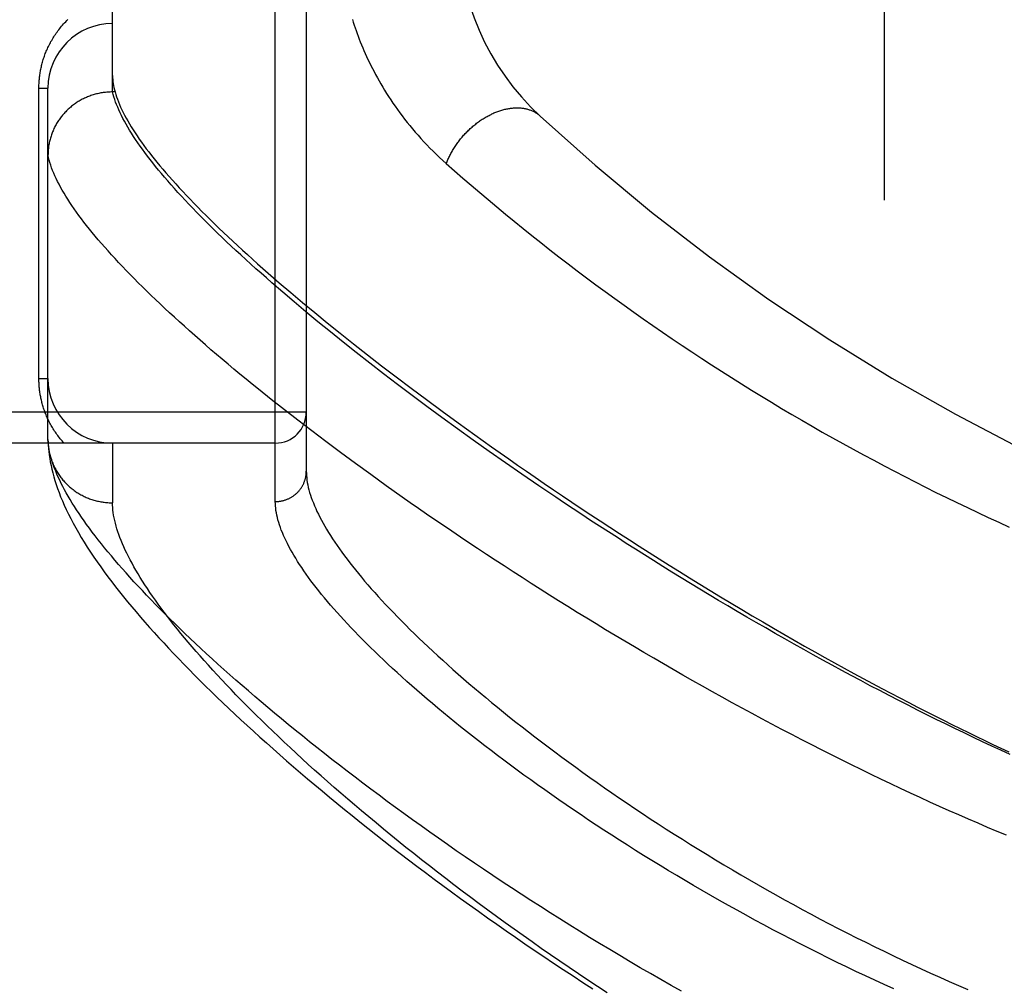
# Model space of a CAD drawing. Header units: inches. Extents: x 0 to 283, y 0 to 183.
# Tile 104 of 256: x 122.693 to 123.646, y 77.67 to 78.607. Entities that reach past the tile are written whole.
import ezdxf

# ---------------------------------------------------------------- set-up
doc = ezdxf.new("R2010")
doc.units = ezdxf.units.IN
doc.header["$LTSCALE"] = 15.583333
doc.header["$MEASUREMENT"] = 0
doc.linetypes.add('HIDDEN', pattern=[0.2, 0.1, -0.1])
for name, color, linetype in [('DEFAULT_2', 8, 'HIDDEN'), ('RIGHTHAND_DOOR_ASSEMBLY', 7, 'CONTINUOUS'), ('SUBPANEL', 7, 'CONTINUOUS')]:
    doc.layers.add(name, color=color, linetype=linetype)

msp = doc.modelspace()

# ---------------------------------------------------------------- linework, layer by layer
at = {"layer": 'DEFAULT_2', "color": 8, "linetype": 'HIDDEN'}
msp.add_line((123.52933, 123.62398), (123.52933, 54.51998), dxfattribs=at)
at = {"layer": 'RIGHTHAND_DOOR_ASSEMBLY', "color": 8, "linetype": 'HIDDEN'}
for p, q in [((122.94008, 78.14041), (122.94008, 79.25356)), ((122.97008, 79.22417), (122.97008, 78.1698)), ((122.78258, 78.53696), (122.78258, 78.85701)), ((122.7113, 78.54073), (122.72008, 78.54073)), ((122.7113, 78.25948), (122.7113, 78.54073)), ((122.72008, 78.20037), (122.72008, 78.54073)), ((122.78258, 78.53696), (122.78144, 78.53695)), ((122.78495, 78.53696), (122.78258, 78.53696)), ((122.94393, 78.35228), (122.95498, 78.34284)), ((122.95829, 78.33366), (122.94728, 78.34305)), ((122.95498, 78.34284), (122.9664, 78.33322)), ((122.96964, 78.32411), (122.95829, 78.33366)), ((122.9664, 78.33322), (122.97821, 78.32342)), ((122.98134, 78.31443), (122.96964, 78.32411)), ((122.97821, 78.32342), (122.99039, 78.31346)), ((122.99337, 78.30461), (122.98134, 78.31443)), ((122.99039, 78.31346), (123.00296, 78.30332)), ((123.00574, 78.29466), (122.99337, 78.30461)), ((123.00296, 78.30332), (123.0159, 78.29302)), ((123.01844, 78.28458), (123.00574, 78.29466)), ((123.0159, 78.29302), (123.02922, 78.28255)), ((123.03148, 78.27437), (123.01844, 78.28458)), ((123.02922, 78.28255), (123.04293, 78.27192)), ((123.04484, 78.26404), (123.03148, 78.27437)), ((123.04293, 78.27192), (123.05701, 78.26114)), ((122.7113, 78.25948), (122.72008, 78.25948)), ((123.05851, 78.2536), (123.04484, 78.26404)), ((123.05701, 78.26114), (123.07147, 78.2502)), ((123.07251, 78.24306), (123.05851, 78.2536)), ((123.07147, 78.2502), (123.0863, 78.23911)), ((122.94885, 78.22933), (122.93612, 78.23937)), ((123.08681, 78.23241), (123.07251, 78.24306)), ((123.0863, 78.23911), (123.10151, 78.22788)), ((122.96192, 78.21916), (122.94885, 78.22933)), ((123.10142, 78.22167), (123.08681, 78.23241)), ((122.97008, 78.22698), (121.87808, 78.22698)), ((123.11633, 78.21084), (123.10142, 78.22167)), ((123.10151, 78.22788), (123.11709, 78.21652)), ((122.97535, 78.20887), (122.96192, 78.21916)), ((123.13153, 78.19994), (123.11633, 78.21084)), ((123.11709, 78.21652), (123.13304, 78.20502)), ((122.98911, 78.19845), (122.97535, 78.20887)), ((123.13304, 78.20502), (123.14936, 78.1934)), ((122.94008, 78.19698), (121.87808, 78.19698)), ((122.72008, 78.20037), (122.72013, 78.19797)), ((122.78258, 78.19698), (122.78258, 78.13917)), ((123.00321, 78.18792), (122.98911, 78.19845)), ((123.147, 78.18897), (123.13153, 78.19994)), ((123.01765, 78.17729), (123.00321, 78.18792)), ((123.16276, 78.17794), (123.147, 78.18897)), ((123.03241, 78.16655), (123.01765, 78.17729)), ((123.17877, 78.16686), (123.16276, 78.17794)), ((123.0475, 78.15573), (123.03241, 78.16655)), ((123.19505, 78.15573), (123.17877, 78.16686)), ((123.21156, 78.14458), (123.19505, 78.15573))]:
    msp.add_line(p, q, dxfattribs=at)
for points in [[(122.7113, 78.54073), (122.7113, 78.54181), (122.71132, 78.54289), (122.71135, 78.54396), (122.7114, 78.54502), (122.71145, 78.5461), (122.71152, 78.54717), (122.7116, 78.54825), (122.7117, 78.54933), (122.7118, 78.55041), (122.71192, 78.5515), (122.71206, 78.55259), (122.71221, 78.55368), (122.71237, 78.55477), (122.71254, 78.55587), (122.71273, 78.55697), (122.71294, 78.55808), (122.71316, 78.55919), (122.71339, 78.5603), (122.71364, 78.56142), (122.7139, 78.56254), (122.71419, 78.56367), (122.71448, 78.56481), (122.7148, 78.56595), (122.71513, 78.56709), (122.71548, 78.56824), (122.71585, 78.56939), (122.71623, 78.57055), (122.71664, 78.57172), (122.71706, 78.57288), (122.7175, 78.57405), (122.71797, 78.57522), (122.71845, 78.57639), (122.71894, 78.57756), (122.71946, 78.57874), (122.72, 78.57991), (122.72056, 78.58108), (122.72114, 78.58225), (122.72173, 78.58342), (122.72235, 78.58458), (122.72299, 78.58575), (122.72365, 78.58691), (122.72433, 78.58807), (122.72503, 78.58923), (122.72575, 78.59038), (122.72649, 78.59154), (122.72726, 78.59268), (122.72805, 78.59383), (122.72886, 78.59497), (122.7297, 78.5961), (122.73056, 78.59723), (122.73144, 78.59836), (122.73234, 78.59948), (122.73327, 78.60059), (122.73422, 78.60169), (122.7352, 78.60279), (122.7362, 78.60388), (122.73722, 78.60495), (122.73827, 78.60602), (122.73934, 78.60708)], [(123.01469, 78.60702), (123.01553, 78.60439), (123.0164, 78.60173), (123.01731, 78.59906), (123.01825, 78.59637), (123.01923, 78.59366), (123.02024, 78.59094), (123.02129, 78.58819), (123.02238, 78.58542), (123.02351, 78.58264), (123.02468, 78.57983), (123.02589, 78.57701), (123.02715, 78.57416), (123.02844, 78.5713), (123.02979, 78.56842), (123.03118, 78.56551), (123.03261, 78.56259), (123.03409, 78.55965), (123.03563, 78.5567), (123.03721, 78.55372), (123.03885, 78.55073), (123.04053, 78.54772), (123.04228, 78.5447), (123.04407, 78.54166), (123.04593, 78.5386), (123.04784, 78.53553), (123.0498, 78.53245), (123.05183, 78.52936), (123.05392, 78.52626), (123.05607, 78.52315), (123.05828, 78.52003), (123.06055, 78.51691), (123.06289, 78.51379), (123.06528, 78.51066), (123.06775, 78.50753), (123.07027, 78.5044), (123.07286, 78.50127), (123.07552, 78.49815), (123.07824, 78.49504), (123.08103, 78.49193), (123.08388, 78.48884), (123.08679, 78.48576), (123.08977, 78.4827), (123.09281, 78.47965), (123.09591, 78.47663), (123.09908, 78.47362), (123.10231, 78.47064), (123.1056, 78.46768)], [(122.78258, 78.55293), (122.78262, 78.55106), (122.78273, 78.54916), (122.78292, 78.54721), (122.78317, 78.54523), (122.78351, 78.54322), (122.78392, 78.54117), (122.7844, 78.53908), (122.78495, 78.53696)], [(122.78144, 78.53695), (122.78031, 78.53692), (122.77919, 78.53687), (122.77806, 78.5368), (122.77694, 78.53671), (122.77581, 78.5366), (122.77469, 78.53647), (122.77358, 78.53632), (122.77246, 78.53615), (122.77135, 78.53596), (122.77024, 78.53575), (122.76914, 78.53553), (122.76804, 78.53528), (122.76694, 78.53501), (122.76585, 78.53473), (122.76477, 78.53442), (122.76369, 78.5341), (122.76262, 78.53375), (122.76155, 78.53339), (122.76049, 78.53301), (122.75944, 78.53261), (122.7584, 78.53219), (122.75736, 78.53175), (122.75633, 78.5313), (122.75531, 78.53083), (122.7543, 78.53033), (122.7533, 78.52983), (122.75231, 78.5293), (122.75133, 78.52876), (122.75035, 78.52819), (122.74939, 78.52762), (122.74844, 78.52702), (122.7475, 78.52641), (122.74657, 78.52578), (122.74566, 78.52514), (122.74475, 78.52448), (122.74386, 78.5238), (122.74298, 78.52311), (122.74212, 78.5224), (122.74126, 78.52168), (122.74042, 78.52094), (122.7396, 78.52019), (122.73879, 78.51942), (122.73799, 78.51864), (122.7372, 78.51784), (122.73644, 78.51703), (122.73568, 78.51621), (122.73494, 78.51538), (122.73422, 78.51453), (122.73352, 78.51367), (122.73282, 78.51279), (122.73215, 78.51191), (122.73149, 78.51101), (122.73085, 78.5101), (122.73023, 78.50918), (122.72962, 78.50825), (122.72903, 78.50731), (122.72845, 78.50636), (122.7279, 78.50539), (122.72736, 78.50442), (122.72684, 78.50344), (122.72634, 78.50245), (122.72586, 78.50145), (122.72539, 78.50045), (122.72495, 78.49943), (122.72452, 78.49841), (122.72411, 78.49738), (122.72372, 78.49634), (122.72335, 78.4953), (122.723, 78.49425), (122.72267, 78.49319), (122.72236, 78.49213), (122.72207, 78.49106), (122.7218, 78.48999), (122.72154, 78.48891), (122.72131, 78.48783), (122.7211, 78.48675), (122.72091, 78.48566), (122.72073, 78.48457), (122.72058, 78.48347), (122.72045, 78.48238), (122.72034, 78.48128), (122.72025, 78.48018), (122.72018, 78.47907), (122.72012, 78.47797), (122.72009, 78.47687), (122.72008, 78.47576)], [(122.94728, 78.34305), (122.93661, 78.3523), (122.93141, 78.35686), (122.92629, 78.36139), (122.92127, 78.36588), (122.91633, 78.37033), (122.91147, 78.37474), (122.90671, 78.37912), (122.90203, 78.38345), (122.89744, 78.38774), (122.89294, 78.39199), (122.88853, 78.3962), (122.88421, 78.40037), (122.87997, 78.4045), (122.87582, 78.40858), (122.87176, 78.41263), (122.86779, 78.41663), (122.86391, 78.4206), (122.86012, 78.42452), (122.85641, 78.4284), (122.8528, 78.43223), (122.84927, 78.43603), (122.84583, 78.43978), (122.84248, 78.44349), (122.83922, 78.44715), (122.83605, 78.45077), (122.83297, 78.45435), (122.82997, 78.45789), (122.82706, 78.46139), (122.82425, 78.46484), (122.82152, 78.46824), (122.81888, 78.47161), (122.81633, 78.47493), (122.81387, 78.4782), (122.81149, 78.48144), (122.80921, 78.48463), (122.80701, 78.48777), (122.80491, 78.49088), (122.80289, 78.49394), (122.80096, 78.49695), (122.79912, 78.49992), (122.79736, 78.50285), (122.7957, 78.50574), (122.79412, 78.50858), (122.79263, 78.51137), (122.79123, 78.51413), (122.78992, 78.51684), (122.78869, 78.5195), (122.78756, 78.52213), (122.78651, 78.52471), (122.78555, 78.52724), (122.78468, 78.52974), (122.78389, 78.53219), (122.78319, 78.5346), (122.78258, 78.53696)], [(122.78495, 78.53696), (122.78564, 78.53463), (122.78641, 78.53225), (122.78726, 78.52983), (122.78821, 78.52737), (122.78924, 78.52487), (122.79036, 78.52232), (122.79157, 78.51972), (122.79286, 78.51709), (122.79424, 78.51441), (122.79571, 78.51169), (122.79727, 78.50892), (122.79891, 78.50611), (122.80064, 78.50326), (122.80246, 78.50036), (122.80437, 78.49742), (122.80637, 78.49443), (122.80846, 78.4914), (122.81063, 78.48833), (122.8129, 78.48521), (122.81525, 78.48205), (122.81769, 78.47884), (122.82022, 78.47558), (122.82285, 78.47228), (122.82556, 78.46894), (122.82836, 78.46555), (122.83125, 78.46212), (122.83423, 78.45864), (122.8373, 78.45512), (122.84046, 78.45155), (122.84372, 78.44793), (122.84706, 78.44427), (122.85049, 78.44057), (122.85402, 78.43682), (122.85764, 78.43302), (122.86134, 78.42918), (122.86515, 78.4253), (122.86904, 78.42136), (122.87302, 78.41739), (122.8771, 78.41336), (122.88127, 78.40929), (122.88553, 78.40518), (122.88988, 78.40102), (122.89433, 78.39681), (122.89887, 78.39256), (122.9035, 78.38827), (122.90822, 78.38393), (122.91304, 78.37954), (122.91796, 78.37511), (122.92296, 78.37063), (122.92806, 78.36611), (122.93326, 78.36155), (122.94393, 78.35228)], [(123.1056, 78.46768), (123.10598, 78.46867), (123.10637, 78.46966), (123.10677, 78.47064), (123.10719, 78.47163), (123.10763, 78.47261), (123.10808, 78.4736), (123.10855, 78.47458), (123.10904, 78.47556), (123.10953, 78.47654), (123.11005, 78.47751), (123.11058, 78.47848), (123.11112, 78.47945), (123.11168, 78.48041), (123.11225, 78.48137), (123.11283, 78.48232), (123.11343, 78.48327), (123.11405, 78.48421), (123.11467, 78.48515), (123.11531, 78.48608), (123.11596, 78.48701), (123.11663, 78.48793), (123.11731, 78.48884), (123.118, 78.48975), (123.1187, 78.49065), (123.11941, 78.49154), (123.12014, 78.49242), (123.12088, 78.49329), (123.12163, 78.49416), (123.12239, 78.49501), (123.12316, 78.49586), (123.12394, 78.4967), (123.12473, 78.49753), (123.12553, 78.49835), (123.12634, 78.49915), (123.12716, 78.49995), (123.12798, 78.50074), (123.12882, 78.50151), (123.12967, 78.50228), (123.13052, 78.50303), (123.13138, 78.50377), (123.13225, 78.5045), (123.13313, 78.50522), (123.13401, 78.50592), (123.1349, 78.50661), (123.1358, 78.50729), (123.1367, 78.50795), (123.13761, 78.5086), (123.13852, 78.50924), (123.13944, 78.50986), (123.14037, 78.51047), (123.1413, 78.51107), (123.14223, 78.51165), (123.14317, 78.51221), (123.14411, 78.51276), (123.14505, 78.5133), (123.146, 78.51382), (123.14695, 78.51432), (123.1479, 78.51481), (123.14885, 78.51529), (123.14981, 78.51574), (123.15077, 78.51618), (123.15173, 78.51661), (123.15268, 78.51702), (123.15364, 78.51741), (123.1546, 78.51778), (123.15556, 78.51814), (123.15652, 78.51848), (123.15748, 78.51881), (123.15844, 78.51911), (123.15939, 78.5194), (123.16035, 78.51967), (123.1613, 78.51993), (123.16225, 78.52017), (123.1632, 78.52039), (123.16414, 78.52059), (123.16508, 78.52077), (123.16602, 78.52094), (123.16695, 78.52109), (123.16788, 78.52122), (123.1688, 78.52133), (123.16972, 78.52142), (123.17063, 78.5215), (123.17154, 78.52156), (123.17244, 78.5216), (123.17334, 78.52162), (123.17423, 78.52163), (123.17511, 78.52161), (123.17598, 78.52158), (123.17685, 78.52153), (123.17771, 78.52146), (123.17856, 78.52138), (123.17941, 78.52127), (123.18024, 78.52115), (123.18107, 78.52101), (123.18189, 78.52085), (123.1827, 78.52067), (123.1835, 78.52048), (123.18429, 78.52027), (123.18506, 78.52004), (123.18583, 78.51979), (123.18659, 78.51953), (123.18734, 78.51925), (123.18807, 78.51895), (123.1888, 78.51863), (123.18951, 78.5183), (123.19021, 78.51795), (123.1909, 78.51758), (123.19157, 78.5172), (123.19224, 78.5168), (123.19289, 78.51638), (123.19353, 78.51595), (123.19415, 78.5155), (123.19476, 78.51503), (123.19536, 78.51455), (123.19594, 78.51405), (123.19651, 78.51354)], [(122.93612, 78.23937), (122.92375, 78.24927), (122.9177, 78.25417), (122.91174, 78.25903), (122.90586, 78.26386), (122.90008, 78.26865), (122.89438, 78.2734), (122.88878, 78.27812), (122.88326, 78.2828), (122.87784, 78.28744), (122.8725, 78.29204), (122.86726, 78.2966), (122.86211, 78.30113), (122.85704, 78.30561), (122.85207, 78.31006), (122.8472, 78.31446), (122.84241, 78.31883), (122.83771, 78.32315), (122.8331, 78.32744), (122.82859, 78.33168), (122.82417, 78.33588), (122.81984, 78.34004), (122.8156, 78.34415), (122.81145, 78.34823), (122.80739, 78.35226), (122.80343, 78.35625), (122.79955, 78.3602), (122.79577, 78.36411), (122.79208, 78.36797), (122.78848, 78.37179), (122.78497, 78.37557), (122.78155, 78.3793), (122.77823, 78.38299), (122.77499, 78.38664), (122.77185, 78.39025), (122.7688, 78.39381), (122.76584, 78.39732), (122.76296, 78.4008), (122.76019, 78.40423), (122.7575, 78.40762), (122.7549, 78.41096), (122.75239, 78.41426), (122.74998, 78.41751), (122.74765, 78.42072), (122.74542, 78.42389), (122.74328, 78.42701), (122.74122, 78.43009), (122.73926, 78.43313), (122.73739, 78.43612), (122.73561, 78.43907), (122.73391, 78.44198), (122.73231, 78.44484), (122.7308, 78.44765), (122.72938, 78.45043), (122.72805, 78.45316), (122.7268, 78.45584), (122.72565, 78.45848), (122.72459, 78.46108), (122.72361, 78.46364), (122.72273, 78.46615), (122.72193, 78.46862), (122.72123, 78.47104), (122.72061, 78.47342), (122.72008, 78.47576)], [(123.1056, 78.46768), (123.11359, 78.46064), (123.12163, 78.45363), (123.12972, 78.44664), (123.13788, 78.43967), (123.14612, 78.4327), (123.15444, 78.42573), (123.16283, 78.41878), (123.17129, 78.41184), (123.17983, 78.40491), (123.18843, 78.39801), (123.19709, 78.39112), (123.20582, 78.38426), (123.21461, 78.37742), (123.22347, 78.37061), (123.23238, 78.36383), (123.24135, 78.35708), (123.25037, 78.35036), (123.25945, 78.34367), (123.26857, 78.33702), (123.27775, 78.33041), (123.28698, 78.32384), (123.29625, 78.3173), (123.30556, 78.31081), (123.31492, 78.30436), (123.32433, 78.29796), (123.33377, 78.29159), (123.34325, 78.28528), (123.35277, 78.27901), (123.36233, 78.27279), (123.37192, 78.26662), (123.38155, 78.2605), (123.39121, 78.25443), (123.4009, 78.24841), (123.41062, 78.24244), (123.42037, 78.23652), (123.43015, 78.23066), (123.43996, 78.22485), (123.44979, 78.21909), (123.45965, 78.21339), (123.46953, 78.20774), (123.47943, 78.20215), (123.48936, 78.19662), (123.4993, 78.19114), (123.50927, 78.18571), (123.51926, 78.18034), (123.52926, 78.17503), (123.53929, 78.16978), (123.54933, 78.16458), (123.55938, 78.15944), (123.56945, 78.15436), (123.57954, 78.14934), (123.58964, 78.14437), (123.59975, 78.13946), (123.60988, 78.13461), (123.62002, 78.12981), (123.63017, 78.12508), (123.64033, 78.1204), (123.6505, 78.11578)], [(122.73561, 78.19698), (122.73467, 78.19802), (122.73375, 78.19907), (122.73286, 78.20012), (122.73199, 78.20117), (122.73114, 78.20224), (122.73031, 78.2033), (122.7295, 78.20438), (122.72872, 78.20545), (122.72795, 78.20653), (122.7272, 78.20762), (122.72648, 78.20871), (122.72577, 78.2098), (122.72508, 78.2109), (122.72442, 78.212), (122.72377, 78.2131), (122.72314, 78.2142), (122.72253, 78.21531), (122.72193, 78.21642), (122.72136, 78.21753), (122.7208, 78.21864), (122.72026, 78.21976), (122.71974, 78.22087), (122.71924, 78.22199), (122.71875, 78.2231), (122.71828, 78.22422), (122.71783, 78.22533), (122.7174, 78.22644), (122.71698, 78.22755), (122.71658, 78.22866), (122.7162, 78.22976), (122.71584, 78.23086), (122.71549, 78.23196), (122.71515, 78.23305), (122.71484, 78.23414), (122.71454, 78.23522), (122.71425, 78.2363), (122.71398, 78.23738), (122.71372, 78.23845), (122.71348, 78.23952), (122.71325, 78.24059), (122.71303, 78.24165), (122.71283, 78.24271), (122.71264, 78.24377), (122.71247, 78.24482), (122.7123, 78.24587), (122.71215, 78.24693), (122.71202, 78.24798), (122.71189, 78.24902), (122.71178, 78.25007), (122.71168, 78.25111), (122.71159, 78.25215), (122.71151, 78.25319), (122.71145, 78.25423), (122.71139, 78.25527), (122.71135, 78.25631), (122.71132, 78.25736), (122.7113, 78.25842), (122.7113, 78.25948)], [(122.72289, 78.18333), (122.72222, 78.1859), (122.72165, 78.18843), (122.72116, 78.19091), (122.72076, 78.19335), (122.72045, 78.19573), (122.72022, 78.19808), (122.72008, 78.20037)], [(122.72013, 78.19797), (122.72028, 78.19501), (122.72052, 78.19193), (122.72083, 78.18875), (122.72124, 78.18549), (122.72173, 78.18215), (122.72232, 78.17873), (122.72301, 78.17525), (122.7238, 78.17169), (122.72469, 78.16808), (122.72569, 78.1644), (122.72679, 78.16066), (122.72801, 78.15685), (122.72933, 78.15298), (122.73078, 78.14905), (122.73234, 78.14504), (122.73403, 78.14097), (122.73584, 78.13682), (122.73778, 78.1326), (122.73985, 78.12831), (122.74206, 78.12394), (122.7444, 78.1195), (122.74687, 78.11498), (122.74949, 78.11039), (122.75224, 78.10574), (122.75511, 78.10103), (122.75811, 78.09628), (122.76122, 78.0915), (122.76443, 78.0867), (122.76774, 78.0819), (122.77113, 78.07709), (122.7746, 78.07229), (122.77815, 78.06749), (122.78178, 78.06268), (122.78549, 78.05787), (122.78929, 78.05304), (122.79317, 78.04819), (122.79715, 78.04332), (122.8012, 78.03843), (122.80535, 78.03351), (122.80958, 78.02857), (122.8139, 78.0236), (122.81831, 78.01861), (122.8228, 78.01359), (122.82738, 78.00855), (122.83205, 78.00348), (122.8368, 77.99838), (122.84164, 77.99325), (122.84657, 77.98809), (122.85159, 77.98289), (122.8567, 77.97767), (122.8619, 77.97241), (122.86719, 77.96712), (122.87257, 77.96179), (122.87805, 77.95643), (122.88362, 77.95104), (122.88927, 77.94561), (122.89502, 77.94015), (122.90086, 77.93466), (122.9068, 77.92913), (122.91283, 77.92357), (122.91895, 77.91797), (122.92516, 77.91234), (122.93147, 77.90668), (122.93788, 77.90098), (122.94437, 77.89525), (122.95096, 77.88949), (122.95765, 77.8837), (122.96443, 77.87788), (122.9713, 77.87202), (122.97826, 77.86614), (122.98532, 77.86023), (122.99248, 77.85429), (122.99972, 77.84832), (123.00706, 77.84233), (123.01449, 77.83631), (123.02201, 77.83026), (123.02963, 77.82419), (123.03733, 77.8181), (123.04513, 77.81199), (123.05302, 77.80586), (123.06099, 77.7997), (123.06906, 77.79353), (123.07721, 77.78734), (123.08546, 77.78114), (123.09378, 77.77493), (123.10219, 77.7687), (123.11069, 77.76246), (123.11927, 77.75621), (123.12794, 77.74996), (123.13668, 77.7437), (123.1455, 77.73743), (123.1544, 77.73116), (123.16339, 77.7249), (123.17244, 77.71863), (123.18158, 77.71236), (123.19078, 77.7061), (123.20006, 77.69985), (123.2094, 77.69361), (123.21882, 77.68737), (123.22829, 77.68116), (123.23783, 77.67495), (123.24743, 77.66877)], [(122.72018, 78.19702), (122.72025, 78.1959), (122.72034, 78.19479), (122.72046, 78.19368), (122.72059, 78.19257), (122.72075, 78.19146), (122.72093, 78.19036), (122.72112, 78.18925), (122.72134, 78.18816), (122.72158, 78.18706), (122.72184, 78.18597), (122.72212, 78.18489), (122.72241, 78.18381), (122.72273, 78.18274), (122.72307, 78.18167), (122.72343, 78.18061), (122.72381, 78.17956), (122.72421, 78.17851), (122.72462, 78.17747), (122.72506, 78.17644), (122.72552, 78.17541), (122.72599, 78.17439), (122.72649, 78.17339), (122.727, 78.17239), (122.72753, 78.1714), (122.72808, 78.17042), (122.72865, 78.16945), (122.72923, 78.16849), (122.72984, 78.16754), (122.73046, 78.1666), (122.7311, 78.16568), (122.73175, 78.16476), (122.73243, 78.16386), (122.73311, 78.16297), (122.73382, 78.16209), (122.73454, 78.16122), (122.73528, 78.16037), (122.73604, 78.15953), (122.7368, 78.15871), (122.73759, 78.15789), (122.73839, 78.1571), (122.7392, 78.15631), (122.74003, 78.15554), (122.74088, 78.15479), (122.74173, 78.15405), (122.7426, 78.15333), (122.74349, 78.15262), (122.74439, 78.15193), (122.74529, 78.15126), (122.74622, 78.1506), (122.74715, 78.14996), (122.7481, 78.14933), (122.74906, 78.14872), (122.75002, 78.14813), (122.751, 78.14756), (122.75199, 78.147), (122.753, 78.14646), (122.75401, 78.14594), (122.75503, 78.14544), (122.75605, 78.14496), (122.75709, 78.14449), (122.75814, 78.14405), (122.75919, 78.14362), (122.76026, 78.14321), (122.76133, 78.14282), (122.7624, 78.14245), (122.76349, 78.1421), (122.76458, 78.14177), (122.76567, 78.14145), (122.76678, 78.14116), (122.76788, 78.14089), (122.76899, 78.14064), (122.77011, 78.1404), (122.77123, 78.14019), (122.77236, 78.14), (122.77348, 78.13982), (122.77461, 78.13967), (122.77575, 78.13954), (122.77688, 78.13943), (122.77802, 78.13934), (122.77916, 78.13926), (122.7803, 78.13921), (122.78144, 78.13918), (122.78258, 78.13917)], [(123.14936, 78.1934), (123.15765, 78.18755), (123.16603, 78.18167), (123.1745, 78.17576), (123.18306, 78.16983), (123.19171, 78.16387), (123.20044, 78.15789), (123.20926, 78.15189), (123.21817, 78.14587), (123.22716, 78.13983), (123.23623, 78.13377), (123.24538, 78.1277), (123.25461, 78.12161), (123.26392, 78.11551), (123.27331, 78.1094), (123.28278, 78.10327), (123.29232, 78.09714), (123.30194, 78.09101), (123.31163, 78.08487), (123.32138, 78.07873), (123.3312, 78.07259), (123.34109, 78.06646), (123.35104, 78.06033), (123.36106, 78.05421), (123.37113, 78.04809), (123.38127, 78.04198), (123.39146, 78.03589), (123.40169, 78.02983), (123.41192, 78.02381), (123.42212, 78.01785), (123.43226, 78.01198), (123.44233, 78.0062), (123.45229, 78.00053), (123.46213, 77.99497), (123.47182, 77.98954), (123.48138, 77.98423), (123.49078, 77.97905), (123.50004, 77.97399), (123.50916, 77.96904), (123.51817, 77.9642), (123.52707, 77.95946), (123.53586, 77.95481), (123.54456, 77.95025), (123.55317, 77.94577), (123.56171, 77.94137), (123.57015, 77.93705), (123.57848, 77.93283), (123.58671, 77.9287), (123.59486, 77.92464), (123.60293, 77.92066), (123.61094, 77.91674), (123.61889, 77.91288), (123.62679, 77.90909), (123.63464, 77.90535), (123.64244, 77.90167), (123.65018, 77.89805)], [(123.33334, 77.66624), (123.32328, 77.67191), (123.31325, 77.67762), (123.30326, 77.68336), (123.29331, 77.68914), (123.2834, 77.69494), (123.27354, 77.70078), (123.26373, 77.70664), (123.25397, 77.71253), (123.24427, 77.71845), (123.23462, 77.72438), (123.22503, 77.73033), (123.2155, 77.73629), (123.20604, 77.74227), (123.19664, 77.74826), (123.18731, 77.75426), (123.17805, 77.76027), (123.16885, 77.76629), (123.15973, 77.77231), (123.15068, 77.77834), (123.1417, 77.78436), (123.13281, 77.79038), (123.12399, 77.7964), (123.11525, 77.80242), (123.1066, 77.80842), (123.09803, 77.81442), (123.08955, 77.82041), (123.08115, 77.82638), (123.07285, 77.83234), (123.06463, 77.83828), (123.0565, 77.84421), (123.04846, 77.85012), (123.04051, 77.856), (123.03266, 77.86187), (123.0249, 77.86771), (123.01724, 77.87352), (123.00967, 77.87932), (123.0022, 77.88508), (122.99483, 77.89081), (122.98755, 77.89652), (122.98037, 77.90219), (122.97328, 77.90784), (122.9663, 77.91345), (122.95941, 77.91902), (122.95263, 77.92456), (122.94594, 77.93007), (122.93936, 77.93554), (122.93287, 77.94097), (122.92649, 77.94636), (122.9202, 77.95171), (122.91401, 77.95703), (122.90793, 77.9623), (122.90195, 77.96754), (122.89607, 77.97273), (122.89028, 77.97788), (122.8846, 77.98298), (122.87902, 77.98805), (122.87354, 77.99307), (122.86816, 77.99804), (122.86288, 78.00297), (122.85771, 78.00785), (122.85263, 78.01269), (122.84765, 78.01749), (122.84277, 78.02223), (122.83799, 78.02694), (122.83331, 78.03159), (122.82873, 78.0362), (122.82424, 78.04076), (122.81986, 78.04527), (122.81557, 78.04973), (122.81139, 78.05415), (122.8073, 78.05852), (122.80331, 78.06284), (122.79941, 78.06711), (122.79561, 78.07133), (122.79191, 78.07551), (122.78831, 78.07963), (122.7848, 78.08371), (122.78139, 78.08774), (122.77807, 78.09172), (122.77485, 78.09565), (122.77173, 78.09953), (122.7687, 78.10336), (122.76576, 78.10714), (122.76292, 78.11088), (122.76017, 78.11456), (122.75751, 78.1182), (122.75495, 78.12179), (122.75248, 78.12532), (122.7501, 78.12881), (122.74782, 78.13225), (122.74563, 78.13565), (122.74353, 78.13899), (122.74152, 78.14228), (122.7396, 78.14553), (122.73778, 78.14872), (122.73604, 78.15187), (122.7344, 78.15497), (122.73285, 78.15802), (122.73138, 78.16103), (122.73001, 78.16398), (122.72872, 78.16689), (122.72753, 78.16975), (122.72642, 78.17256), (122.72541, 78.17532), (122.72448, 78.17804), (122.72364, 78.18071), (122.72289, 78.18333)], [(122.94008, 78.14041), (122.94074, 78.14042), (122.94139, 78.14044), (122.94205, 78.14048), (122.9427, 78.14053), (122.94335, 78.14059), (122.944, 78.14067), (122.94465, 78.14076), (122.94529, 78.14086), (122.94594, 78.14098), (122.94658, 78.14111), (122.94721, 78.14126), (122.94785, 78.14142), (122.94848, 78.14159), (122.9491, 78.14177), (122.94973, 78.14197), (122.95034, 78.14219), (122.95096, 78.14241), (122.95156, 78.14265), (122.95217, 78.1429), (122.95276, 78.14317), (122.95335, 78.14345), (122.95394, 78.14374), (122.95451, 78.14404), (122.95508, 78.14435), (122.95565, 78.14468), (122.9562, 78.14502), (122.95675, 78.14537), (122.95729, 78.14573), (122.95782, 78.1461), (122.95835, 78.14649), (122.95886, 78.14688), (122.95937, 78.14729), (122.95986, 78.14771), (122.96035, 78.14814), (122.96083, 78.14857), (122.9613, 78.14902), (122.96175, 78.14948), (122.9622, 78.14995), (122.96264, 78.15043), (122.96306, 78.15091), (122.96348, 78.15141), (122.96388, 78.15191), (122.96428, 78.15243), (122.96466, 78.15295), (122.96503, 78.15348), (122.96539, 78.15401), (122.96573, 78.15456), (122.96606, 78.15511), (122.96639, 78.15567), (122.96669, 78.15623), (122.96699, 78.15681), (122.96727, 78.15738), (122.96754, 78.15797), (122.9678, 78.15856), (122.96804, 78.15915), (122.96827, 78.15975), (122.96849, 78.16036), (122.96869, 78.16097), (122.96888, 78.16158), (122.96906, 78.1622), (122.96922, 78.16282), (122.96937, 78.16344), (122.96951, 78.16407), (122.96963, 78.1647), (122.96973, 78.16533), (122.96983, 78.16597), (122.96991, 78.1666), (122.96997, 78.16724), (122.97002, 78.16788), (122.97005, 78.16852), (122.97008, 78.16916), (122.97008, 78.1698)], [(122.97008, 78.1698), (122.97012, 78.16769), (122.97024, 78.16553), (122.97044, 78.16333), (122.97072, 78.16109), (122.97108, 78.1588), (122.97153, 78.15648), (122.97205, 78.15411), (122.97265, 78.1517), (122.97334, 78.14925), (122.9741, 78.14676), (122.97495, 78.14423), (122.97588, 78.14165), (122.9769, 78.13903), (122.97799, 78.13637), (122.97917, 78.13367), (122.98043, 78.13093), (122.98178, 78.12814), (122.9832, 78.12531), (122.98471, 78.12243), (122.98631, 78.11952), (122.98799, 78.11656), (122.98975, 78.11356), (122.9916, 78.11052), (122.99354, 78.10743), (122.99556, 78.1043), (122.99766, 78.10113), (122.99986, 78.09792), (123.00214, 78.09466), (123.0045, 78.09136), (123.00695, 78.08802), (123.00949, 78.08463), (123.01212, 78.08121), (123.01483, 78.07774), (123.01763, 78.07423), (123.02053, 78.07068), (123.02351, 78.06708), (123.02657, 78.06344), (123.02973, 78.05977), (123.03298, 78.05605), (123.03632, 78.05229), (123.03974, 78.04848), (123.04326, 78.04464), (123.04687, 78.04076), (123.05057, 78.03684), (123.05436, 78.03287), (123.05824, 78.02887), (123.06221, 78.02483), (123.06627, 78.02075), (123.07043, 78.01663), (123.07468, 78.01247), (123.07902, 78.00828), (123.08345, 78.00404), (123.08797, 77.99977), (123.09259, 77.99547), (123.0973, 77.99113), (123.1021, 77.98675), (123.10699, 77.98234), (123.11198, 77.9779), (123.11705, 77.97342), (123.12223, 77.96891), (123.12749, 77.96437), (123.13284, 77.9598), (123.13829, 77.9552), (123.14383, 77.95056), (123.14946, 77.9459), (123.15518, 77.94121), (123.16099, 77.9365), (123.1669, 77.93176), (123.17289, 77.92699), (123.17897, 77.92221), (123.18515, 77.91739), (123.19141, 77.91256), (123.19776, 77.90771), (123.20419, 77.90284), (123.21072, 77.89795), (123.21733, 77.89304), (123.22402, 77.88812), (123.2308, 77.88318), (123.23767, 77.87823), (123.24462, 77.87327), (123.25165, 77.8683), (123.25876, 77.86333), (123.26595, 77.85834), (123.27322, 77.85335), (123.28056, 77.84836), (123.28799, 77.84336), (123.29548, 77.83836), (123.30305, 77.83337), (123.3107, 77.82838), (123.31841, 77.82339), (123.3262, 77.81841), (123.33405, 77.81343), (123.34197, 77.80846), (123.34995, 77.80351), (123.358, 77.79857), (123.3661, 77.79364), (123.37427, 77.78873), (123.38249, 77.78384), (123.39077, 77.77896), (123.39911, 77.77411), (123.4075, 77.76928), (123.41593, 77.76448), (123.42442, 77.7597), (123.43295, 77.75495), (123.44153, 77.75023), (123.45014, 77.74554), (123.4588, 77.74088), (123.4675, 77.73625), (123.47624, 77.73167), (123.48501, 77.72712), (123.49381, 77.7226), (123.50264, 77.71813), (123.51151, 77.7137), (123.5204, 77.70931), (123.52931, 77.70497), (123.53825, 77.70067), (123.54721, 77.69641), (123.55619, 77.6922), (123.56519, 77.68805), (123.5742, 77.68394), (123.58323, 77.67988), (123.59228, 77.67587), (123.60133, 77.67191), (123.61039, 77.66801)], [(123.64773, 77.81727), (123.63859, 77.82108), (123.62941, 77.82496), (123.6202, 77.8289), (123.61094, 77.8329), (123.60165, 77.83696), (123.59233, 77.84109), (123.58298, 77.84527), (123.57359, 77.84952), (123.56418, 77.85382), (123.55474, 77.85818), (123.54527, 77.8626), (123.53578, 77.86708), (123.52627, 77.87162), (123.51673, 77.87621), (123.50717, 77.88085), (123.4976, 77.88555), (123.48802, 77.8903), (123.47842, 77.8951), (123.46882, 77.89995), (123.45921, 77.90485), (123.44959, 77.9098), (123.43997, 77.91479), (123.43035, 77.91983), (123.42073, 77.92491), (123.41111, 77.93003), (123.4015, 77.93519), (123.3919, 77.94039), (123.38232, 77.94563), (123.37274, 77.9509), (123.36318, 77.9562), (123.35364, 77.96154), (123.34412, 77.96691), (123.33462, 77.97231), (123.32515, 77.97773), (123.31571, 77.98318), (123.3063, 77.98865), (123.29693, 77.99414), (123.28759, 77.99965), (123.27828, 78.00518), (123.26901, 78.01073), (123.25978, 78.0163), (123.2506, 78.02187), (123.24145, 78.02747), (123.23235, 78.03307), (123.22331, 78.03868), (123.21431, 78.04429), (123.20537, 78.04991), (123.19648, 78.05554), (123.18764, 78.06116), (123.17886, 78.06679), (123.17015, 78.07242), (123.16149, 78.07804), (123.1529, 78.08366), (123.14437, 78.08927), (123.13591, 78.09488), (123.12751, 78.10048), (123.11918, 78.10607), (123.11092, 78.11164), (123.10274, 78.11721), (123.09462, 78.12276), (123.08658, 78.1283), (123.07861, 78.13382), (123.07072, 78.13932), (123.0629, 78.14481), (123.05516, 78.15028), (123.0475, 78.15573)], [(123.65117, 77.89559), (123.64237, 77.89962), (123.63353, 77.90372), (123.62466, 77.90787), (123.61576, 77.91208), (123.60682, 77.91636), (123.59785, 77.92069), (123.58885, 77.92508), (123.57981, 77.92953), (123.57075, 77.93403), (123.56167, 77.93859), (123.55256, 77.9432), (123.54344, 77.94786), (123.53429, 77.95258), (123.52513, 77.95734), (123.51596, 77.96216), (123.50677, 77.96702), (123.49757, 77.97193), (123.48836, 77.97689), (123.47915, 77.98189), (123.46994, 77.98693), (123.46073, 77.99202), (123.45152, 77.99714), (123.44231, 78.0023), (123.43311, 78.0075), (123.42391, 78.01273), (123.41473, 78.018), (123.40556, 78.0233), (123.3964, 78.02863), (123.38726, 78.03399), (123.37815, 78.03937), (123.36906, 78.04478), (123.36, 78.05021), (123.35096, 78.05566), (123.34195, 78.06113), (123.33297, 78.06662), (123.32402, 78.07213), (123.31511, 78.07766), (123.30623, 78.0832), (123.29739, 78.08875), (123.28859, 78.09431), (123.27983, 78.09989), (123.27113, 78.10546), (123.26246, 78.11105), (123.25385, 78.11664), (123.24528, 78.12223), (123.23677, 78.12782), (123.22831, 78.13341), (123.21991, 78.13899), (123.21156, 78.14458)], [(123.26132, 77.66484), (123.252, 77.67095), (123.24273, 77.67707), (123.23354, 77.68321), (123.22441, 77.68936), (123.21536, 77.69552), (123.20638, 77.70169), (123.19748, 77.70786), (123.18865, 77.71403), (123.1799, 77.72021), (123.17124, 77.72638), (123.16265, 77.73255), (123.15415, 77.73871), (123.14574, 77.74487), (123.13741, 77.75101), (123.12917, 77.75715), (123.12102, 77.76327), (123.11296, 77.76938), (123.10499, 77.77546), (123.09711, 77.78154), (123.08933, 77.78759), (123.08165, 77.79361), (123.07405, 77.79962), (123.06656, 77.8056), (123.05916, 77.81155), (123.05186, 77.81748), (123.04466, 77.82337), (123.03755, 77.82924), (123.03055, 77.83507), (123.02364, 77.84088), (123.01684, 77.84664), (123.01013, 77.85238), (123.00353, 77.85807), (122.99703, 77.86373), (122.99062, 77.86935), (122.98432, 77.87493), (122.97812, 77.88047), (122.97203, 77.88597), (122.96603, 77.89143), (122.96013, 77.89684), (122.95434, 77.90222), (122.94865, 77.90755), (122.94306, 77.91283), (122.93757, 77.91807), (122.93218, 77.92326), (122.92689, 77.92841), (122.92171, 77.93351), (122.91662, 77.93857), (122.91163, 77.94357), (122.90675, 77.94853), (122.90196, 77.95344), (122.89728, 77.9583), (122.89269, 77.96311), (122.8882, 77.96787), (122.88381, 77.97259), (122.87952, 77.97725), (122.87533, 77.98186), (122.87124, 77.98643), (122.86724, 77.99094), (122.86334, 77.9954), (122.85954, 77.99981), (122.85583, 78.00417), (122.85222, 78.00848), (122.84871, 78.01274), (122.84529, 78.01695), (122.84196, 78.0211), (122.83873, 78.0252), (122.8356, 78.02926), (122.83256, 78.03326), (122.82961, 78.03721), (122.82675, 78.04111), (122.82399, 78.04496), (122.82132, 78.04875), (122.81874, 78.0525), (122.81626, 78.05619), (122.81386, 78.05983), (122.81156, 78.06342), (122.80935, 78.06696), (122.80722, 78.07045), (122.80519, 78.07389), (122.80325, 78.07728), (122.80139, 78.08061), (122.79963, 78.0839), (122.79795, 78.08714), (122.79636, 78.09032), (122.79486, 78.09345), (122.79345, 78.09654), (122.79213, 78.09957), (122.79089, 78.10256), (122.78974, 78.10549), (122.78868, 78.10837), (122.7877, 78.11121), (122.78681, 78.114), (122.786, 78.11673), (122.78528, 78.11942), (122.78465, 78.12206), (122.7841, 78.12465), (122.78364, 78.12719), (122.78326, 78.12968), (122.78296, 78.13213), (122.78275, 78.13452), (122.78263, 78.13687), (122.78258, 78.13917)], [(123.53863, 77.66866), (123.52946, 77.67282), (123.52031, 77.67703), (123.51119, 77.68127), (123.5021, 77.68557), (123.49303, 77.6899), (123.48399, 77.69427), (123.47499, 77.69869), (123.46602, 77.70314), (123.45708, 77.70763), (123.44818, 77.71215), (123.43932, 77.71671), (123.4305, 77.7213), (123.42173, 77.72592), (123.413, 77.73057), (123.40431, 77.73525), (123.39568, 77.73995), (123.38709, 77.74468), (123.37856, 77.74943), (123.37008, 77.75421), (123.36166, 77.759), (123.3533, 77.76381), (123.345, 77.76864), (123.33676, 77.77348), (123.32858, 77.77833), (123.32047, 77.7832), (123.31243, 77.78807), (123.30446, 77.79295), (123.29656, 77.79784), (123.28873, 77.80274), (123.28097, 77.80763), (123.27328, 77.81253), (123.26568, 77.81743), (123.25815, 77.82232), (123.25069, 77.82722), (123.24332, 77.8321), (123.23603, 77.83699), (123.22882, 77.84186), (123.22169, 77.84673), (123.21464, 77.85159), (123.20768, 77.85643), (123.2008, 77.86126), (123.19401, 77.86608), (123.18731, 77.87088), (123.18069, 77.87567), (123.17416, 77.88044), (123.16772, 77.88519), (123.16137, 77.88992), (123.1551, 77.89462), (123.14893, 77.89931), (123.14285, 77.90397), (123.13686, 77.90861), (123.13095, 77.91323), (123.12514, 77.91782), (123.11943, 77.92238), (123.1138, 77.92691), (123.10826, 77.93142), (123.10282, 77.93589), (123.09747, 77.94034), (123.09221, 77.94476), (123.08705, 77.94914), (123.08197, 77.95349), (123.07699, 77.95781), (123.07211, 77.9621), (123.06731, 77.96635), (123.06261, 77.97057), (123.058, 77.97476), (123.05348, 77.97891), (123.04905, 77.98302), (123.04471, 77.9871), (123.04047, 77.99114), (123.03632, 77.99514), (123.03226, 77.99911), (123.02829, 78.00304), (123.02441, 78.00693), (123.02063, 78.01078), (123.01693, 78.01459), (123.01333, 78.01837), (123.00981, 78.02211), (123.00639, 78.0258), (123.00305, 78.02946), (122.9998, 78.03308), (122.99665, 78.03665), (122.99358, 78.04019), (122.9906, 78.04369), (122.98771, 78.04715), (122.98491, 78.05056), (122.98219, 78.05394), (122.97956, 78.05727), (122.97702, 78.06057), (122.97457, 78.06382), (122.9722, 78.06703), (122.96992, 78.07021), (122.96773, 78.07334), (122.96562, 78.07643), (122.9636, 78.07948), (122.96166, 78.08248), (122.95981, 78.08545), (122.95804, 78.08838), (122.95636, 78.09126), (122.95476, 78.0941), (122.95325, 78.09691), (122.95182, 78.09967), (122.95047, 78.10239), (122.9492, 78.10507), (122.94802, 78.10771), (122.94692, 78.1103), (122.94591, 78.11286), (122.94498, 78.11538), (122.94412, 78.11785), (122.94335, 78.12029), (122.94267, 78.12268), (122.94206, 78.12504), (122.94154, 78.12735), (122.94109, 78.12963), (122.94073, 78.13186), (122.94045, 78.13406), (122.94024, 78.13622), (122.94012, 78.13833), (122.94008, 78.14041)]]:
    msp.add_lwpolyline(points, dxfattribs=at)
for centre, radius, start, end in [((123.36636, 78.69698), 0.25, 132.79592, 227.20408), ((122.78258, 78.54073), 0.0625, 90, 180), ((124.55529, 79.9811), 2, 227.20408, 259.66582), ((122.78258, 78.25948), 0.0625, 180, 270), ((122.94008, 78.22698), 0.03, 270, 360)]:
    msp.add_arc(centre, radius, start, end, dxfattribs=at)
at = {"layer": 'SUBPANEL', "color": 8, "linetype": 'HIDDEN'}
for p, q in [((123.12308, 121.04073), (123.12308, 57.10323)), ((123.24808, 121.04073), (123.24808, 57.10323))]:
    msp.add_line(p, q, dxfattribs=at)

doc.saveas('drawing.dxf')
